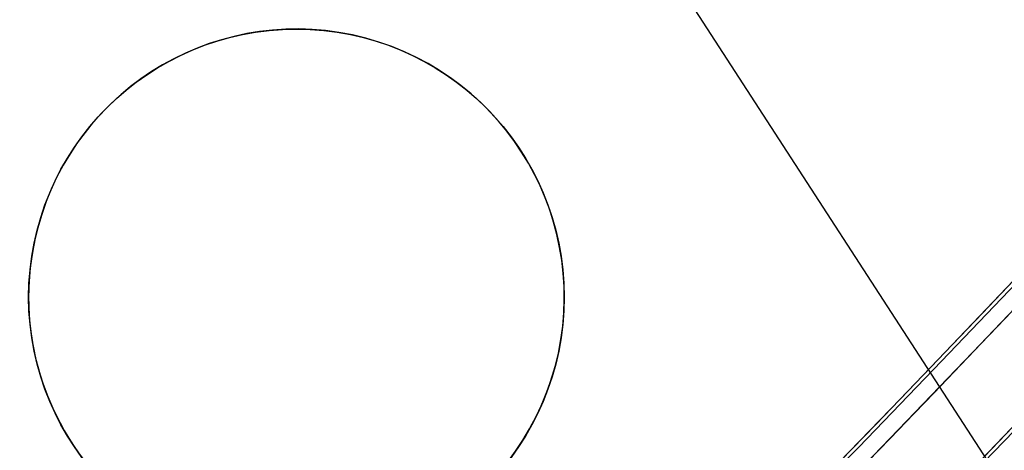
# Model space of a CAD drawing. Header units: millimetres. Extents: x -83 to 676, y -83 to 676.
# Tile 171 of 256: x 495.66 to 510.37, y 90.92 to 97.35. Entities that reach past the tile are written whole.
import ezdxf

# ---------------------------------------------------------------- set-up
doc = ezdxf.new("R2010")
doc.units = ezdxf.units.MM
doc.header["$MEASUREMENT"] = 0
doc.layers.add('IGES level 0', color=7, linetype='Continuous', true_color=0xff7878)

msp = doc.modelspace()

# ---------------------------------------------------------------- linework, layer by layer
at = {"layer": 'IGES level 0', "color": 140, "true_color": 0x00ccff}
for p, q in [((549.3574054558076, 30.34102806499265, 48.0000000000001), (500.0800217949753, 106.2215446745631, 48.0000000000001)), ((549.3574054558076, 30.34102806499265, 47.0000000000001), (500.0800217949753, 106.2215446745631, 47.0000000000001))]:
    msp.add_line(p, q, dxfattribs=at)
at = {"layer": 'IGES level 0', "color": 254, "true_color": 0xcad1ee}
for p, q in [((500.8284757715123, 97.07050371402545), (500.8284757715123, 97.07050371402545, -1.19999999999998)), ((495.9294962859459, 94.2420765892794, -1.19999999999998), (495.9294962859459, 94.2420765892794)), ((495.9294962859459, 94.2420765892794), (495.9294962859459, 94.2420765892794, -1.19999999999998)), ((503.6569028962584, 92.17152422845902), (503.6569028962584, 92.17152422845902, -1.19999999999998)), ((503.6569028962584, 92.17152422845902, -1.19999999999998), (503.6569028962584, 92.17152422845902))]:
    msp.add_line(p, q, dxfattribs=at)
at = {"layer": 'IGES level 0', "color": 153, "true_color": 0x5393cf}
for centre, radius in [((296.5, 296.5), 296.5), ((296.5, 296.5, -1.19999999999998), 296.5000000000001), ((296.4999999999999, 296.4999999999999), 241), ((296.5, 296.4999999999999, -1.19999999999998), 241.0000000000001), ((499.7931995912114, 93.20680040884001), 3.999999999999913), ((499.7931995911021, 93.20680040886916, -1.19999999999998), 4.000000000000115)]:
    msp.add_circle(centre, radius, dxfattribs=at)
at = {"layer": 'IGES level 0'}
for centre, radius in [((296.5, 296.5, 47), 296.5000000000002), ((296.5, 296.5), 296.5000000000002), ((296.5, 296.5, 47), 295.3000000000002), ((296.5, 296.5000000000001), 295.3000000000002)]:
    msp.add_circle(centre, radius, dxfattribs=at)
at = {"layer": 'IGES level 0', "color": 124, "true_color": 0x1aa180}
for centre, radius in [((296.5, 296.5, 47.0000000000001), 294.9999999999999), ((296.5, 296.5000000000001, 45.8000000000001), 294.9999999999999), ((296.5, 296.5, 47.0000000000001), 242.4999999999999), ((296.5, 296.5, 45.8000000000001), 242.4999999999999)]:
    msp.add_circle(centre, radius, dxfattribs=at)
at = {"layer": 'IGES level 0', "color": 31, "true_color": 0xffba87}
for centre, radius in [((296.5, 296.5000000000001), 242.2000000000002), ((296.5, 296.5000000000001, 47), 242.2000000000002), ((296.5, 296.5), 241.0000000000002), ((296.4999999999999, 296.4999999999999, 47), 241.0000000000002)]:
    msp.add_circle(centre, radius, dxfattribs=at)
at = {"layer": 'IGES level 0'}
for centre, radius, start, end in [((296.5, 296.5), 296.5000000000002, 45, 225), ((296.5, 296.5000000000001, 47), 296.5000000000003, 45.0000000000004, 225), ((296.5, 296.5, 23.5), 296.5000000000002, 45, 225), ((296.5, 296.5, 47), 295.3000000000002, 45.00000000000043, 225), ((296.5000000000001, 296.5), 295.3000000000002, 45.00000000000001, 225), ((296.5, 296.5, 23.5), 295.3000000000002, 45, 225), ((296.5, 296.5), 296.5000000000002, 225, 45), ((296.5, 296.5, 47), 296.5000000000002, 224.9999999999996, 45), ((296.5, 296.5, 23.5), 296.5000000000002, 225, 45), ((296.5, 296.5000000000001, 47), 295.3000000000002, 224.9999999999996, 44.99999999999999), ((296.5, 296.5000000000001), 295.3000000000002, 225, 44.99999999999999), ((296.5, 296.5, 23.5), 295.3000000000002, 225, 45.00000000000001)]:
    msp.add_arc(centre, radius, start, end, dxfattribs=at)
at = {"layer": 'IGES level 0', "color": 153, "true_color": 0x5393cf}
for centre, radius, start in [((296.5, 296.5, -1.19999999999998), 296.5, 164.9999999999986), ((296.5000000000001, 296.5000000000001), 296.5000000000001, 164.9999999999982), ((296.5000000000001, 296.5, -0.59999999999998), 296.5000000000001, 164.9999999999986), ((296.5, 296.4999999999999, -1.19999999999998), 241.0000000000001, 164.9999999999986), ((296.4999999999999, 296.5), 241.0000000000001, 164.9999999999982), ((296.5, 296.5, -0.59999999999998), 241, 164.9999999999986)]:
    msp.add_arc(centre, radius, start, 344.9999999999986, dxfattribs=at)
at = {"layer": 'IGES level 0', "color": 124, "true_color": 0x1aa180}
for centre, radius, start in [((296.5, 296.5, 45.8000000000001), 294.9999999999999, 164.9999999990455), ((296.4999999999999, 296.5, 47.0000000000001), 294.9999999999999, 164.9999999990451), ((296.5000000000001, 296.5, 46.4000000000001), 294.9999999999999, 164.9999999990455), ((296.5, 296.5, 45.8000000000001), 242.4999999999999, 164.9999999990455), ((296.5, 296.5000000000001, 47.00000000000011), 242.4999999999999, 164.9999999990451), ((296.4999999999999, 296.5, 46.4000000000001), 242.5, 164.9999999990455)]:
    msp.add_arc(centre, radius, start, 344.9999999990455, dxfattribs=at)
at = {"layer": 'IGES level 0', "color": 6, "true_color": 0xff00ff, "extrusion": (-0.7071067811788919, 0.707106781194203, -7.214201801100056e-15)}
msp.add_arc((-419.3143212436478, -43.50000000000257, -368.4999999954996), 89.99999999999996, 179.9999999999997, 0, dxfattribs=at)
at = {"layer": 'IGES level 0', "color": 6, "true_color": 0xff00ff, "extrusion": (-0.707106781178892, 0.707106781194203, 7.298414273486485e-15)}
msp.add_arc((-419.314321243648, 31.50000000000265, -368.4999999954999), 89.99999999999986, 4.365134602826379e-13, 179.9999999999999, dxfattribs=at)
at = {"layer": 'IGES level 0', "color": 6, "true_color": 0xff00ff, "extrusion": (-0.7071067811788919, 0.707106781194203, -3.368498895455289e-16)}
for centre, radius, start in [((-419.3143212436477, 31.49999999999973, -368.4999999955), 89.99999999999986, 1.243950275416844e-13), ((-419.3143212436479, 31.49999999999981, -369.0999999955), 90.00000000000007, 7.237528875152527e-14), ((-419.3143212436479, 31.49999999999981, -369.0999999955), 90.00000000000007, 7.237528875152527e-14)]:
    msp.add_arc(centre, radius, start, 179.9999999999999, dxfattribs=at)
at = {"layer": 'IGES level 0', "color": 6, "true_color": 0xff00ff, "extrusion": (-0.7071067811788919, 0.707106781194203, 3.368498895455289e-16)}
for centre, radius, end in [((-419.3143212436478, -43.49999999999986, -368.4999999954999), 90.00000000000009, 0), ((-419.3143212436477, -43.49999999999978, -369.0999999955), 90.00000000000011, 359.9999999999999), ((-419.3143212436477, -43.49999999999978, -369.0999999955), 90.00000000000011, 359.9999999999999)]:
    msp.add_arc(centre, radius, 180, end, dxfattribs=at)
at = {"layer": 'IGES level 0', "color": 6, "true_color": 0xff00ff, "extrusion": (-0.7071067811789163, 0.7071067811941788, 0)}
for centre, start, end in [((-419.3143212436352, -43.49999999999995, -368.7999999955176), 180, 0), ((-419.3143212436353, 31.50000000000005, -368.7999999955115), 0, 180)]:
    msp.add_arc(centre, 90.00000000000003, start, end, dxfattribs=at)
at = {"layer": 'IGES level 0', "color": 254, "true_color": 0xcad1ee}
for centre, radius, start, end in [((499.7931995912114, 93.20680040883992), 4.000000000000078, 344.9999999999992, 164.9999999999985), ((499.7931995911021, 93.20680040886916, -1.19999999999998), 4.000000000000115, 344.9999999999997, 164.9999999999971), ((499.7931995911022, 93.20680040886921, -0.5999999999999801), 4.00000000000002, 344.9999999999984, 164.9999999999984), ((499.7931995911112, 93.20680040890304), 4.000000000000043, 164.9999999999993, 344.999999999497), ((499.7931995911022, 93.20680040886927, -1.19999999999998), 4.000000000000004, 164.9999999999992, 344.9999999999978), ((499.7931995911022, 93.20680040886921, -0.5999999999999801), 4.00000000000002, 164.9999999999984, 344.9999999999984)]:
    msp.add_arc(centre, radius, start, end, dxfattribs=at)

doc.saveas('drawing.dxf')
